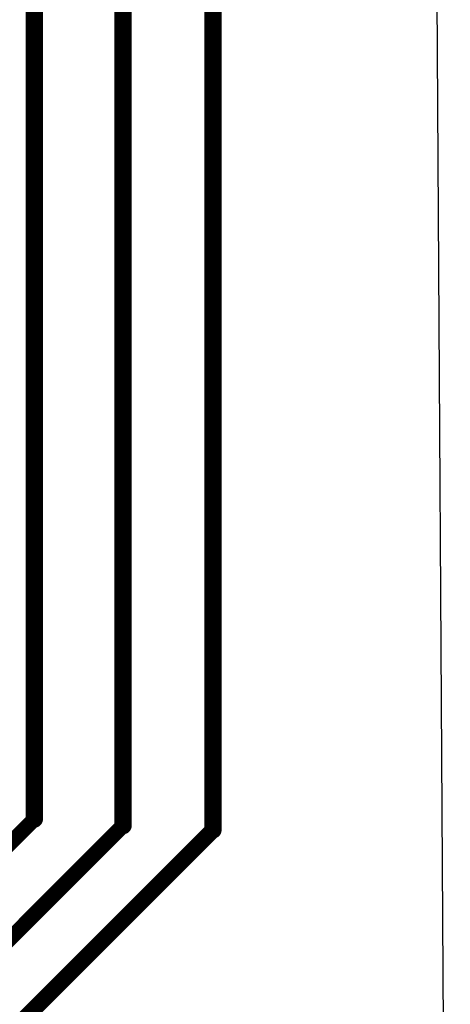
# Model space of a CAD drawing. Extents: x 0.4 to 63.1, y 0.1 to 70.6.
# Tile 14 of 18: x 53 to 63.1, y 26.5 to 49.6. Entities that reach past the tile are written whole.
import ezdxf

# ---------------------------------------------------------------- set-up
doc = ezdxf.new("R2010")
doc.units = 0
doc.layers.add('1', color=12, linetype='CONTINUOUS')
doc.layers.add('20', color=31, linetype='CONTINUOUS')

msp = doc.modelspace()

# ---------------------------------------------------------------- linework, layer by layer
at = {"layer": '1'}
for points, const_width in [([(55.4228, 30.734), (55.4228, 53.9242)], 0.4064), ([(57.531, 30.6324), (57.531, 53.594)], 0.4064), ([(53.34, 30.8864), (53.34, 50.165)], 0.4064), ([(52.6542, 30.2006), (53.34, 30.8864)], 0.3556), ([(57.531, 30.6324), (46.8122, 19.9136)], 0.381), ([(48.9458, 24.257), (55.4228, 30.734)], 0.3556)]:
    msp.add_lwpolyline(points, dxfattribs=dict(at, const_width=const_width))
for points, const_width in [([(53.2384, 30.8864, 1), (53.4416, 30.8864)], 0.2032), ([(53.4029, 30.8235, 1), (53.2771, 30.9493)], 0.1778), ([(55.3212, 30.734, 1), (55.5244, 30.734)], 0.2032), ([(55.4857, 30.6711, 1), (55.3599, 30.7969)], 0.1778), ([(57.4294, 30.6324, 1), (57.6326, 30.6324)], 0.2032), ([(57.5984, 30.565, 1), (57.4636, 30.6998)], 0.1905)]:
    msp.add_lwpolyline(points, format="xyb", dxfattribs=dict(at, const_width=const_width))
at = {"layer": '20'}
msp.add_line((63.099, 0.1778), (62.6672, 70.2058), dxfattribs=at)

doc.saveas('drawing.dxf')
